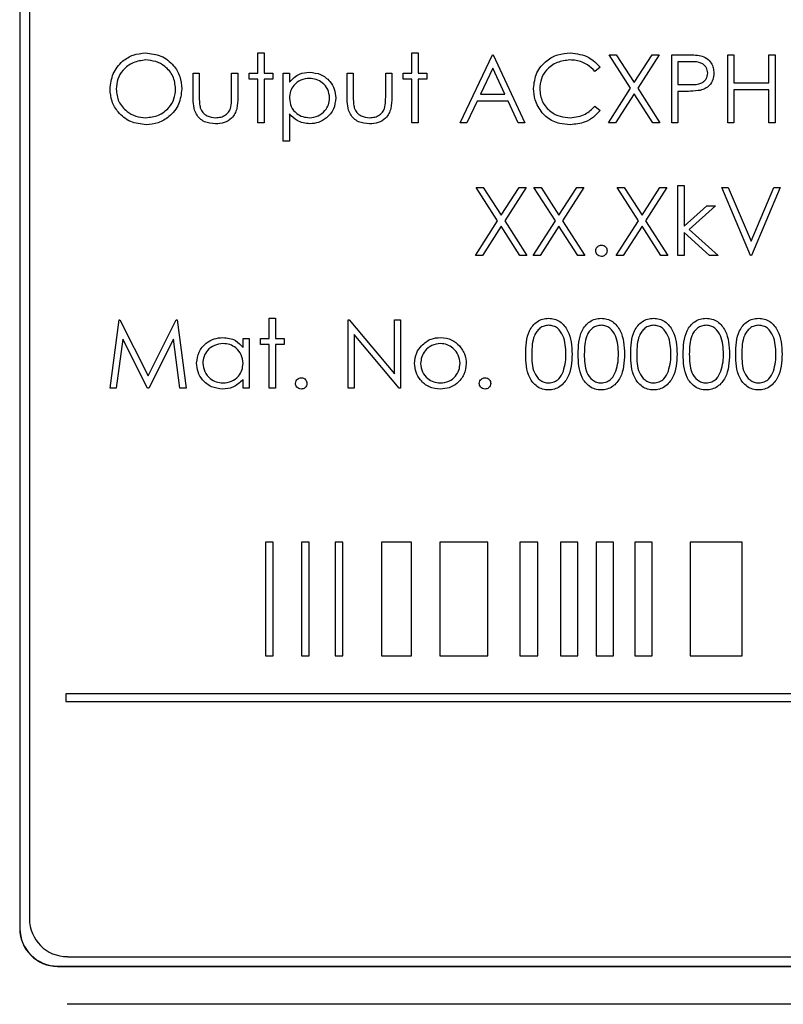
# Model space of a CAD drawing. Header units: millimetres. Extents: x 5 to 418, y 2 to 292.
# Tile 22 of 49: x 64 to 71, y 210 to 219. Entities that reach past the tile are written whole.
import ezdxf

# ---------------------------------------------------------------- set-up
doc = ezdxf.new("R2010")
doc.units = ezdxf.units.MM

msp = doc.modelspace()

# ---------------------------------------------------------------- linework, layer by layer
at = {"color": 7, "linetype": 'Continuous', "lineweight": 25}
for p, q in [((64.0078, 224.5154), (64.0078, 211.0154)), ((64.0102, 224.5154), (64.0102, 211.0154)), ((64.0935, 224.4344), (64.0935, 211.1011)), ((66.1018, 218.54), (66.1018, 218.7169)), ((66.1018, 218.7169), (66.1556, 218.7169)), ((66.1556, 218.7169), (66.1556, 218.54)), ((67.4556, 218.7169), (67.5095, 218.7169)), ((67.4556, 218.54), (67.4556, 218.7169)), ((67.5095, 218.7169), (67.5095, 218.54)), ((67.8787, 218.1015), (68.1633, 218.7015)), ((68.1633, 218.7015), (68.171, 218.7015)), ((68.171, 218.7015), (68.4479, 218.1015)), ((69.1902, 218.7015), (69.2524, 218.7015)), ((69.3785, 218.4075), (69.1902, 218.7015)), ((69.2524, 218.7015), (69.4095, 218.4561)), ((69.4095, 218.4561), (69.5666, 218.7015)), ((69.6287, 218.7015), (69.4406, 218.4075)), ((69.5666, 218.7015), (69.6287, 218.7015)), ((69.7402, 218.7015), (69.8579, 218.7015)), ((69.7402, 218.1015), (69.7402, 218.7015)), ((70.2325, 218.7015), (70.2864, 218.7015)), ((70.2325, 218.1015), (70.2325, 218.7015)), ((70.2864, 218.7015), (70.2864, 218.4554)), ((70.5941, 218.4554), (70.5941, 218.7015)), ((70.5941, 218.7015), (70.6479, 218.7015)), ((70.6479, 218.7015), (70.6479, 218.1015)), ((69.9038, 218.64), (69.7941, 218.64)), ((69.7941, 218.64), (69.7941, 218.44)), ((65.5325, 218.54), (65.5864, 218.54)), ((65.5325, 218.3305), (65.5325, 218.54)), ((65.5864, 218.54), (65.5864, 218.3366)), ((65.871, 218.3366), (65.871, 218.54)), ((65.871, 218.54), (65.9249, 218.54)), ((65.9249, 218.54), (65.9249, 218.3265)), ((66.0249, 218.4861), (66.0249, 218.54)), ((66.0249, 218.54), (66.1018, 218.54)), ((66.1556, 218.54), (66.2325, 218.54)), ((66.2325, 218.54), (66.2325, 218.4861)), ((66.3249, 218.54), (66.3787, 218.54)), ((66.3249, 217.94), (66.3249, 218.54)), ((66.3787, 218.54), (66.3787, 218.4589)), ((66.8864, 218.54), (66.9402, 218.54)), ((66.8864, 218.3305), (66.8864, 218.54)), ((66.9402, 218.54), (66.9402, 218.3366)), ((67.2249, 218.54), (67.2787, 218.54)), ((67.2249, 218.3366), (67.2249, 218.54)), ((67.2787, 218.54), (67.2787, 218.3265)), ((67.3787, 218.4861), (67.3787, 218.54)), ((67.3787, 218.54), (67.4556, 218.54)), ((67.5095, 218.54), (67.5864, 218.54)), ((67.5864, 218.54), (67.5864, 218.4861)), ((68.1666, 218.5846), (68.0579, 218.3554)), ((68.2723, 218.3554), (68.1666, 218.5846)), ((69.1095, 218.5914), (69.0624, 218.5554)), ((66.1018, 218.4861), (66.0249, 218.4861)), ((66.1018, 218.1015), (66.1018, 218.4861)), ((66.2325, 218.4861), (66.1556, 218.4861)), ((66.1556, 218.4861), (66.1556, 218.1015)), ((67.4556, 218.4861), (67.3787, 218.4861)), ((67.4556, 218.1015), (67.4556, 218.4861)), ((67.5095, 218.4861), (67.5095, 218.1015)), ((67.5864, 218.4861), (67.5095, 218.4861)), ((69.7941, 218.44), (69.8991, 218.4387)), ((70.2864, 218.4554), (70.5941, 218.4554)), ((68.0579, 218.3554), (68.2723, 218.3554)), ((69.1825, 218.1015), (69.3785, 218.4075)), ((69.4095, 218.359), (69.2447, 218.1015)), ((69.5743, 218.1015), (69.4095, 218.359)), ((69.4406, 218.4075), (69.6364, 218.1015)), ((69.837, 218.3785), (69.7941, 218.3785)), ((69.7941, 218.3785), (69.7941, 218.1015)), ((70.5941, 218.3938), (70.2864, 218.3938)), ((70.2864, 218.3938), (70.2864, 218.1015)), ((70.5941, 218.1015), (70.5941, 218.3938)), ((68.0287, 218.2938), (67.9375, 218.1015)), ((68.3007, 218.2938), (68.0287, 218.2938)), ((68.3894, 218.1015), (68.3007, 218.2938)), ((66.3787, 218.181), (66.3787, 217.94)), ((69.0624, 218.2477), (69.1095, 218.212)), ((66.1556, 218.1015), (66.1018, 218.1015)), ((67.5095, 218.1015), (67.4556, 218.1015)), ((67.9375, 218.1015), (67.8787, 218.1015)), ((68.4479, 218.1015), (68.3894, 218.1015)), ((69.2447, 218.1015), (69.1825, 218.1015)), ((69.6364, 218.1015), (69.5743, 218.1015)), ((69.7941, 218.1015), (69.7402, 218.1015)), ((70.2864, 218.1015), (70.2325, 218.1015)), ((70.6479, 218.1015), (70.5941, 218.1015)), ((66.3787, 217.94), (66.3249, 217.94)), ((68.021, 217.5349), (68.0832, 217.5349)), ((68.2092, 217.2409), (68.021, 217.5349)), ((68.0832, 217.5349), (68.2402, 217.2894)), ((68.2402, 217.2894), (68.3973, 217.5349)), ((68.4595, 217.5349), (68.2714, 217.2409)), ((68.3973, 217.5349), (68.4595, 217.5349)), ((68.5287, 217.5349), (68.5908, 217.5349)), ((68.7169, 217.2409), (68.5287, 217.5349)), ((68.5908, 217.5349), (68.7479, 217.2894)), ((68.7479, 217.2894), (68.905, 217.5349)), ((68.9672, 217.5349), (68.7791, 217.2409)), ((68.905, 217.5349), (68.9672, 217.5349)), ((69.4477, 217.2409), (69.2595, 217.5349)), ((69.2595, 217.5349), (69.3216, 217.5349)), ((69.3216, 217.5349), (69.4787, 217.2894)), ((69.4787, 217.2894), (69.6358, 217.5349)), ((69.6979, 217.5349), (69.5098, 217.2409)), ((69.6358, 217.5349), (69.6979, 217.5349)), ((69.7941, 217.5502), (69.8479, 217.5502)), ((69.7941, 216.9349), (69.7941, 217.5502)), ((69.8479, 217.5502), (69.8479, 217.1945)), ((70.1787, 217.5349), (70.2364, 217.5349)), ((70.4325, 216.9349), (70.1787, 217.5349)), ((70.2364, 217.5349), (70.4364, 217.062)), ((70.4364, 217.062), (70.6364, 217.5349)), ((70.6941, 217.5349), (70.4402, 216.9349)), ((70.6364, 217.5349), (70.6941, 217.5349)), ((69.8479, 217.1945), (70.0475, 217.3733)), ((70.1249, 217.3733), (69.8934, 217.1656)), ((70.0475, 217.3733), (70.1249, 217.3733)), ((68.0133, 216.9349), (68.2092, 217.2409)), ((68.2714, 217.2409), (68.4672, 216.9349)), ((68.521, 216.9349), (68.7169, 217.2409)), ((68.7791, 217.2409), (68.9749, 216.9349)), ((69.2518, 216.9349), (69.4477, 217.2409)), ((69.5098, 217.2409), (69.7056, 216.9349)), ((68.2402, 217.1923), (68.0755, 216.9349)), ((68.405, 216.9349), (68.2402, 217.1923)), ((68.7479, 217.1923), (68.5832, 216.9349)), ((68.9127, 216.9349), (68.7479, 217.1923)), ((69.4787, 217.1923), (69.3139, 216.9349)), ((69.6435, 216.9349), (69.4787, 217.1923)), ((70.0707, 216.9349), (69.8479, 217.1369)), ((69.8479, 217.1369), (69.8479, 216.9349)), ((69.8934, 217.1656), (70.1479, 216.9349)), ((68.0755, 216.9349), (68.0133, 216.9349)), ((68.4672, 216.9349), (68.405, 216.9349)), ((68.5832, 216.9349), (68.521, 216.9349)), ((68.9749, 216.9349), (68.9127, 216.9349)), ((69.3139, 216.9349), (69.2518, 216.9349)), ((69.7056, 216.9349), (69.6435, 216.9349)), ((69.8479, 216.9349), (69.7941, 216.9349)), ((70.1479, 216.9349), (70.0707, 216.9349)), ((70.4402, 216.9349), (70.4325, 216.9349)), ((64.8018, 215.7682), (64.881, 216.3682)), ((64.881, 216.3682), (64.8887, 216.3682)), ((64.8887, 216.3682), (65.1364, 215.8759)), ((65.1364, 215.8759), (65.3835, 216.3682)), ((65.3835, 216.3682), (65.3913, 216.3682)), ((65.3913, 216.3682), (65.471, 215.7682)), ((66.2018, 216.3836), (66.2556, 216.3836)), ((66.2018, 216.2067), (66.2018, 216.3836)), ((66.2556, 216.3836), (66.2556, 216.2067)), ((66.8941, 215.7682), (66.8941, 216.3682)), ((66.8941, 216.3682), (66.9054, 216.3682)), ((66.9054, 216.3682), (67.3018, 215.896)), ((67.3018, 215.896), (67.3018, 216.3682)), ((67.3018, 216.3682), (67.3556, 216.3682)), ((67.3556, 216.3682), (67.3556, 215.7682)), ((64.9133, 216.2009), (64.856, 215.7682)), ((65.1307, 215.7682), (64.9133, 216.2009)), ((65.3595, 216.1999), (65.1429, 215.7682)), ((65.4169, 215.7682), (65.3595, 216.1999)), ((65.971, 216.1255), (65.971, 216.2067)), ((65.971, 216.2067), (66.0249, 216.2067)), ((66.0249, 216.2067), (66.0249, 215.7682)), ((66.1249, 216.1528), (66.1249, 216.2067)), ((66.1249, 216.2067), (66.2018, 216.2067)), ((66.2556, 216.2067), (66.3325, 216.2067)), ((66.3325, 216.2067), (66.3325, 216.1528)), ((67.3434, 215.7682), (66.9479, 216.2394)), ((66.9479, 216.2394), (66.9479, 215.7682)), ((66.2018, 216.1528), (66.1249, 216.1528)), ((66.2018, 215.7682), (66.2018, 216.1528)), ((66.3325, 216.1528), (66.2556, 216.1528)), ((66.2556, 216.1528), (66.2556, 215.7682)), ((65.971, 215.7682), (65.971, 215.844)), ((64.856, 215.7682), (64.8018, 215.7682)), ((65.1429, 215.7682), (65.1307, 215.7682)), ((65.471, 215.7682), (65.4169, 215.7682)), ((66.0249, 215.7682), (65.971, 215.7682)), ((66.2556, 215.7682), (66.2018, 215.7682)), ((66.9479, 215.7682), (66.8941, 215.7682)), ((67.3556, 215.7682), (67.3434, 215.7682)), ((66.2354, 214.4133), (66.1687, 214.4133)), ((66.1687, 214.4133), (66.1687, 213.4133)), ((66.2354, 213.4133), (66.2354, 214.4133)), ((66.5527, 214.4133), (66.486, 214.4133)), ((66.486, 214.4133), (66.486, 213.4133)), ((66.5527, 213.4133), (66.5527, 214.4133)), ((66.781, 214.4133), (66.781, 213.4133)), ((66.8477, 214.4133), (66.781, 214.4133)), ((66.8477, 213.4133), (66.8477, 214.4133)), ((67.1876, 214.4133), (67.1876, 213.4133)), ((67.4507, 214.4133), (67.1876, 214.4133)), ((67.4507, 213.4133), (67.4507, 214.4133)), ((68.1244, 214.4133), (67.7018, 214.4133)), ((67.7018, 214.4133), (67.7018, 213.4133)), ((68.1244, 213.4133), (68.1244, 214.4133)), ((68.5629, 214.4133), (68.4034, 214.4133)), ((68.4034, 214.4133), (68.4034, 213.4133)), ((68.5629, 213.4133), (68.5629, 214.4133)), ((68.9146, 214.4133), (68.762, 214.4133)), ((68.762, 214.4133), (68.762, 213.4133)), ((68.9146, 213.4133), (68.9146, 214.4133)), ((69.2287, 214.4133), (69.0761, 214.4133)), ((69.0761, 214.4133), (69.0761, 213.4133)), ((69.2287, 213.4133), (69.2287, 214.4133)), ((69.5676, 214.4133), (69.415, 214.4133)), ((69.415, 214.4133), (69.415, 213.4133)), ((69.5676, 213.4133), (69.5676, 214.4133)), ((70.3596, 214.4133), (69.9027, 214.4133)), ((69.9027, 214.4133), (69.9027, 213.4133)), ((70.3596, 213.4133), (70.3596, 214.4133)), ((66.1687, 213.4133), (66.2354, 213.4133)), ((66.486, 213.4133), (66.5527, 213.4133)), ((66.781, 213.4133), (66.8477, 213.4133)), ((67.1876, 213.4133), (67.4507, 213.4133)), ((67.7018, 213.4133), (68.1244, 213.4133)), ((68.4034, 213.4133), (68.5629, 213.4133)), ((68.762, 213.4133), (68.9146, 213.4133)), ((69.0761, 213.4133), (69.2287, 213.4133)), ((69.415, 213.4133), (69.5676, 213.4133)), ((69.9027, 213.4133), (70.3596, 213.4133)), ((80.7914, 213.08), (64.4134, 213.08)), ((64.4134, 213.08), (64.4134, 213.0133)), ((64.4134, 213.0133), (80.7914, 213.0133)), ((64.4268, 210.7677), (81.0935, 210.7677)), ((64.3412, 210.6844), (81.1745, 210.6844)), ((64.3412, 210.6821), (81.1745, 210.6821)), ((81.0912, 210.3487), (64.4245, 210.3487))]:
    msp.add_line(p, q, dxfattribs=at)
at = {"color": 7, "linetype": 'Continuous', "lineweight": 18}
for p, q in [((64.0102, 211.0154), (64.0078, 211.0154)), ((64.3412, 210.6844), (64.3412, 210.6821))]:
    msp.add_line(p, q, dxfattribs=at)
at = {"color": 7, "linetype": 'Continuous', "lineweight": 25}
for centre, radius in [((64.4268, 211.1011), 0.3333), ((64.3412, 211.0154), 0.3333), ((64.3412, 211.0154), 0.331)]:
    msp.add_arc(centre, radius, 180, 270, dxfattribs=at)
for points, knots in [([(64.8018, 218.3989), (64.8073, 218.4452), (64.8184, 218.5377), (64.9005, 218.6432), (65.0042, 218.706), (65.0769, 218.7133), (65.1133, 218.7169)], [0, 0, 0, 0, 0.279731, 0.559327, 0.77968, 1, 1, 1, 1]), ([(65.1133, 218.7169), (65.1603, 218.712), (65.2543, 218.7021), (65.3595, 218.617), (65.4233, 218.5124), (65.4295, 218.4387), (65.4325, 218.4018)], [0, 0, 0, 0, 0.279767, 0.559358, 0.779571, 1, 1, 1, 1]), ([(68.5249, 218.405), (68.5303, 218.452), (68.5413, 218.5461), (68.6301, 218.6491), (68.7369, 218.7087), (68.8107, 218.7142), (68.8477, 218.7169)], [0, 0, 0, 0, 0.279512, 0.55908, 0.779374, 1, 1, 1, 1]), ([(68.8477, 218.7169), (68.9053, 218.7105), (69.0083, 218.6991), (69.0785, 218.6244), (69.1095, 218.5914)], [0, 0, 0, 0, 0.559517, 1, 1, 1, 1]), ([(69.8579, 218.7015), (69.8836, 218.7016), (69.9293, 218.7018), (69.9746, 218.6953), (69.9946, 218.6925)], [0, 0, 0, 0, 0.5603137, 1, 1, 1, 1]), ([(69.9946, 218.6925), (70.0128, 218.6859), (70.0493, 218.6728), (70.0869, 218.6322), (70.1068, 218.5861), (70.1086, 218.5558), (70.1095, 218.5406)], [0, 0, 0, 0, 0.279705, 0.559381, 0.779509, 1, 1, 1, 1]), ([(65.116, 218.6554), (65.0781, 218.6505), (65.0023, 218.6406), (64.9157, 218.5738), (64.8638, 218.4888), (64.8583, 218.429), (64.8556, 218.3991)], [0, 0, 0, 0, 0.2796271, 0.5593495, 0.7796302, 1, 1, 1, 1]), ([(65.3787, 218.4019), (65.3741, 218.44), (65.3649, 218.5162), (65.2919, 218.5988), (65.2054, 218.6466), (65.1458, 218.6524), (65.116, 218.6554)], [0, 0, 0, 0, 0.279468, 0.55887, 0.779516, 1, 1, 1, 1]), ([(68.8443, 218.6554), (68.806, 218.651), (68.7294, 218.6422), (68.6401, 218.5771), (68.5869, 218.4915), (68.5814, 218.4311), (68.5787, 218.4009)], [0, 0, 0, 0, 0.279856, 0.559519, 0.779686, 1, 1, 1, 1]), ([(69.0624, 218.5554), (69.0428, 218.5758), (69.0105, 218.6095), (68.9519, 218.6379), (68.899, 218.653), (68.8626, 218.6546), (68.8443, 218.6554)], [0, 0, 0, 0, 0.339327, 0.559466, 0.779727, 1, 1, 1, 1]), ([(70.0556, 218.5404), (70.0529, 218.5576), (70.0488, 218.5835), (70.0267, 218.6105), (69.9843, 218.6409), (69.9396, 218.6404), (69.9038, 218.64)], [0, 0, 0, 0, 0.248969, 0.374729, 0.500383, 1, 1, 1, 1]), ([(66.3787, 218.4589), (66.406, 218.4876), (66.4549, 218.5391), (66.5249, 218.5451), (66.5559, 218.5477)], [0, 0, 0, 0, 0.558418, 1, 1, 1, 1]), ([(66.5559, 218.5477), (66.5895, 218.5438), (66.6568, 218.5361), (66.7318, 218.4752), (66.7791, 218.4013), (66.784, 218.3484), (66.7864, 218.322)], [0, 0, 0, 0, 0.279627, 0.559432, 0.779703, 1, 1, 1, 1]), ([(69.8991, 218.4387), (69.9357, 218.4385), (69.9814, 218.4384), (70.0257, 218.4684), (70.0488, 218.496), (70.0529, 218.5226), (70.0556, 218.5404)], [0, 0, 0, 0, 0.499721, 0.62535, 0.751083, 1, 1, 1, 1]), ([(70.1095, 218.5406), (70.108, 218.5208), (70.1052, 218.4813), (70.0751, 218.4331), (70.0343, 218.4021), (70.0046, 218.3929), (69.9898, 218.3883)], [0, 0, 0, 0, 0.280099, 0.559324, 0.779458, 1, 1, 1, 1]), ([(66.5554, 218.4938), (66.5294, 218.4911), (66.4775, 218.4855), (66.419, 218.4389), (66.3838, 218.381), (66.3804, 218.3402), (66.3787, 218.3198)], [0, 0, 0, 0, 0.279747, 0.559315, 0.779515, 1, 1, 1, 1]), ([(66.7325, 218.3214), (66.729, 218.347), (66.7218, 218.3982), (66.6744, 218.4554), (66.6159, 218.4883), (66.5756, 218.492), (66.5554, 218.4938)], [0, 0, 0, 0, 0.279387, 0.559092, 0.779508, 1, 1, 1, 1]), ([(65.1181, 218.0861), (65.0716, 218.0913), (64.9786, 218.1016), (64.8752, 218.1864), (64.8115, 218.2894), (64.805, 218.3624), (64.8018, 218.3989)], [0, 0, 0, 0, 0.2796633, 0.5593539, 0.7796364, 1, 1, 1, 1]), ([(64.8556, 218.3991), (64.8602, 218.3613), (64.8694, 218.2857), (64.9419, 218.2041), (65.0269, 218.155), (65.0863, 218.1501), (65.116, 218.1477)], [0, 0, 0, 0, 0.279416, 0.559077, 0.779478, 1, 1, 1, 1]), ([(65.116, 218.1477), (65.1541, 218.152), (65.2302, 218.1607), (65.3185, 218.2264), (65.3704, 218.312), (65.3759, 218.3719), (65.3787, 218.4019)], [0, 0, 0, 0, 0.27983, 0.559389, 0.779654, 1, 1, 1, 1]), ([(65.4325, 218.4018), (65.4273, 218.3552), (65.4167, 218.2621), (65.3313, 218.1589), (65.2278, 218.0955), (65.1547, 218.0893), (65.1181, 218.0861)], [0, 0, 0, 0, 0.27963, 0.559343, 0.779597, 1, 1, 1, 1]), ([(68.6009, 218.1911), (68.5761, 218.2274), (68.5317, 218.2924), (68.527, 218.3706), (68.5249, 218.405)], [0, 0, 0, 0, 0.559029, 1, 1, 1, 1]), ([(68.5787, 218.4009), (68.5833, 218.3621), (68.5924, 218.2845), (68.6676, 218.2008), (68.7567, 218.1541), (68.8176, 218.1498), (68.8481, 218.1477)], [0, 0, 0, 0, 0.279434, 0.558921, 0.779283, 1, 1, 1, 1]), ([(69.9898, 218.3883), (69.9614, 218.3847), (69.9106, 218.3784), (69.8595, 218.3784), (69.837, 218.3785)], [0, 0, 0, 0, 0.559694, 1, 1, 1, 1]), ([(65.7291, 218.0938), (65.6957, 218.0965), (65.6292, 218.1017), (65.5359, 218.1895), (65.5338, 218.2769), (65.5325, 218.3305)], [0, 0, 0, 0, 0.28097, 0.559785, 1, 1, 1, 1]), ([(65.5864, 218.3366), (65.5863, 218.3173), (65.5862, 218.2829), (65.5923, 218.249), (65.5949, 218.2341)], [0, 0, 0, 0, 0.5603768, 1, 1, 1, 1]), ([(65.9249, 218.3265), (65.9244, 218.2938), (65.9234, 218.2286), (65.8812, 218.1431), (65.8061, 218.0987), (65.7548, 218.0955), (65.7291, 218.0938)], [0, 0, 0, 0, 0.281501, 0.559646, 0.779298, 1, 1, 1, 1]), ([(65.8621, 218.2298), (65.8654, 218.2496), (65.8713, 218.285), (65.8711, 218.3208), (65.871, 218.3366)], [0, 0, 0, 0, 0.559371, 1, 1, 1, 1]), ([(66.3787, 218.3198), (66.3816, 218.2939), (66.3873, 218.2421), (66.4364, 218.1853), (66.4955, 218.1535), (66.536, 218.1496), (66.5562, 218.1477)], [0, 0, 0, 0, 0.279654, 0.558875, 0.779455, 1, 1, 1, 1]), ([(66.5562, 218.1477), (66.5819, 218.1509), (66.6332, 218.1573), (66.6908, 218.2038), (66.7258, 218.261), (66.7303, 218.3012), (66.7325, 218.3214)], [0, 0, 0, 0, 0.279628, 0.559247, 0.779775, 1, 1, 1, 1]), ([(66.7864, 218.322), (66.7825, 218.2882), (66.7747, 218.2207), (66.712, 218.1465), (66.637, 218.1007), (66.5841, 218.0961), (66.5575, 218.0938)], [0, 0, 0, 0, 0.27954, 0.559273, 0.779559, 1, 1, 1, 1]), ([(67.0829, 218.0938), (67.0495, 218.0965), (66.983, 218.1017), (66.8898, 218.1895), (66.8877, 218.2769), (66.8864, 218.3305)], [0, 0, 0, 0, 0.28097, 0.559785, 1, 1, 1, 1]), ([(66.9402, 218.3366), (66.9402, 218.3173), (66.9401, 218.2829), (66.9461, 218.249), (66.9488, 218.2341)], [0, 0, 0, 0, 0.5603768, 1, 1, 1, 1]), ([(67.2787, 218.3265), (67.2782, 218.2938), (67.2772, 218.2286), (67.2351, 218.1431), (67.16, 218.0987), (67.1086, 218.0955), (67.0829, 218.0938)], [0, 0, 0, 0, 0.2815008, 0.5596459, 0.7792985, 1, 1, 1, 1]), ([(67.216, 218.2298), (67.2192, 218.2496), (67.2251, 218.285), (67.2249, 218.3208), (67.2249, 218.3366)], [0, 0, 0, 0, 0.559371, 1, 1, 1, 1]), ([(65.5949, 218.2341), (65.6016, 218.2194), (65.6148, 218.19), (65.6631, 218.1549), (65.7043, 218.1504), (65.7295, 218.1477)], [0, 0, 0, 0, 0.280117, 0.560544, 1, 1, 1, 1]), ([(65.7295, 218.1477), (65.7451, 218.1486), (65.7763, 218.1504), (65.8163, 218.1692), (65.8466, 218.1964), (65.8569, 218.2186), (65.8621, 218.2298)], [0, 0, 0, 0, 0.28027, 0.560007, 0.780074, 1, 1, 1, 1]), ([(66.5575, 218.0938), (66.5185, 218.0991), (66.4486, 218.1084), (66.4001, 218.1587), (66.3787, 218.181)], [0, 0, 0, 0, 0.558466, 1, 1, 1, 1]), ([(66.9488, 218.2341), (66.9554, 218.2194), (66.9686, 218.19), (67.0169, 218.1549), (67.0582, 218.1504), (67.0834, 218.1477)], [0, 0, 0, 0, 0.280117, 0.560544, 1, 1, 1, 1]), ([(67.0834, 218.1477), (67.099, 218.1486), (67.1302, 218.1504), (67.1701, 218.1692), (67.2004, 218.1964), (67.2108, 218.2186), (67.216, 218.2298)], [0, 0, 0, 0, 0.28027, 0.560007, 0.780074, 1, 1, 1, 1]), ([(68.8484, 218.0861), (68.8168, 218.0879), (68.7648, 218.0908), (68.6964, 218.1154), (68.6434, 218.1469), (68.6151, 218.1764), (68.6009, 218.1911)], [0, 0, 0, 0, 0.339838, 0.559927, 0.779959, 1, 1, 1, 1]), ([(68.8481, 218.1477), (68.8944, 218.1533), (68.9775, 218.1635), (69.0364, 218.2219), (69.0624, 218.2477)], [0, 0, 0, 0, 0.558772, 1, 1, 1, 1]), ([(69.1095, 218.212), (69.091, 218.1908), (69.054, 218.1484), (68.965, 218.0974), (68.8926, 218.0904), (68.8484, 218.0861)], [0, 0, 0, 0, 0.28041, 0.560795, 1, 1, 1, 1]), ([(69.071, 216.9772), (69.0719, 216.9845), (69.0736, 216.9993), (69.0872, 217.0156), (69.1036, 217.0256), (69.1152, 217.0267), (69.121, 217.0272)], [0, 0, 0, 0, 0.279576, 0.559284, 0.779552, 1, 1, 1, 1]), ([(69.121, 216.9272), (69.1137, 216.9281), (69.0989, 216.9299), (69.0827, 216.9435), (69.0726, 216.9598), (69.0715, 216.9714), (69.071, 216.9772)], [0, 0, 0, 0, 0.279581, 0.559143, 0.779575, 1, 1, 1, 1]), ([(69.121, 217.0272), (69.1284, 217.0263), (69.1432, 217.0247), (69.1594, 217.0109), (69.1696, 216.9946), (69.1706, 216.983), (69.171, 216.9772)], [0, 0, 0, 0, 0.279602, 0.559212, 0.779475, 1, 1, 1, 1]), ([(69.171, 216.9772), (69.1701, 216.9698), (69.1684, 216.9551), (69.1547, 216.9388), (69.1384, 216.9287), (69.1268, 216.9277), (69.121, 216.9272)], [0, 0, 0, 0, 0.2794691, 0.5593578, 0.7796739, 1, 1, 1, 1]), ([(68.4556, 216.068), (68.4579, 216.1396), (68.4609, 216.2293), (68.5168, 216.3194), (68.5557, 216.3552), (68.6036, 216.3793), (68.6387, 216.3822), (68.6562, 216.3836)], [0, 0, 0, 0, 0.498702, 0.624177, 0.749467, 0.874745, 1, 1, 1, 1]), ([(68.6562, 216.3836), (68.6739, 216.3822), (68.7092, 216.3793), (68.7736, 216.348), (68.8547, 216.2479), (68.8599, 216.14), (68.8633, 216.068)], [0, 0, 0, 0, 0.1256001, 0.2511969, 0.5005813, 1, 1, 1, 1]), ([(68.9172, 216.068), (68.9195, 216.1396), (68.9224, 216.2293), (68.9783, 216.3194), (69.0173, 216.3552), (69.0652, 216.3793), (69.1002, 216.3822), (69.1178, 216.3836)], [0, 0, 0, 0, 0.498702, 0.624177, 0.749467, 0.874745, 1, 1, 1, 1]), ([(69.1178, 216.3836), (69.1354, 216.3822), (69.1707, 216.3793), (69.2351, 216.348), (69.3162, 216.2479), (69.3214, 216.14), (69.3249, 216.068)], [0, 0, 0, 0, 0.1256, 0.251197, 0.500581, 1, 1, 1, 1]), ([(69.3787, 216.068), (69.381, 216.1396), (69.3839, 216.2293), (69.4398, 216.3194), (69.4788, 216.3552), (69.5267, 216.3793), (69.5618, 216.3822), (69.5793, 216.3836)], [0, 0, 0, 0, 0.498702, 0.6241765, 0.7494675, 0.8747453, 1, 1, 1, 1]), ([(69.5793, 216.3836), (69.597, 216.3822), (69.6323, 216.3793), (69.6967, 216.348), (69.7778, 216.2479), (69.7829, 216.14), (69.7864, 216.068)], [0, 0, 0, 0, 0.1256, 0.251197, 0.500581, 1, 1, 1, 1]), ([(69.8402, 216.068), (69.8426, 216.1396), (69.8455, 216.2293), (69.9014, 216.3194), (69.9403, 216.3552), (69.9882, 216.3793), (70.0233, 216.3822), (70.0408, 216.3836)], [0, 0, 0, 0, 0.498702, 0.624177, 0.749467, 0.874745, 1, 1, 1, 1]), ([(70.0408, 216.3836), (70.0585, 216.3822), (70.0938, 216.3793), (70.1582, 216.348), (70.2393, 216.2479), (70.2445, 216.14), (70.2479, 216.068)], [0, 0, 0, 0, 0.1256, 0.251197, 0.500581, 1, 1, 1, 1]), ([(70.3018, 216.068), (70.3041, 216.1396), (70.307, 216.2293), (70.3629, 216.3194), (70.4019, 216.3552), (70.4498, 216.3793), (70.4848, 216.3822), (70.5024, 216.3836)], [0, 0, 0, 0, 0.498702, 0.624177, 0.749467, 0.874745, 1, 1, 1, 1]), ([(70.5024, 216.3836), (70.52, 216.3822), (70.5554, 216.3793), (70.6197, 216.348), (70.7008, 216.2479), (70.706, 216.14), (70.7095, 216.068)], [0, 0, 0, 0, 0.1256, 0.251197, 0.500581, 1, 1, 1, 1]), ([(68.658, 216.322), (68.6443, 216.3207), (68.6168, 216.3179), (68.5803, 216.2968), (68.5512, 216.2673), (68.5115, 216.1943), (68.5104, 216.1242), (68.5095, 216.0682)], [0, 0, 0, 0, 0.125139, 0.250418, 0.375519, 0.500847, 1, 1, 1, 1]), ([(68.8095, 216.0682), (68.8073, 216.1239), (68.8039, 216.2074), (68.7478, 216.2898), (68.6992, 216.3177), (68.6718, 216.3206), (68.658, 216.322)], [0, 0, 0, 0, 0.500072, 0.749021, 0.874598, 1, 1, 1, 1]), ([(69.1196, 216.322), (69.1058, 216.3207), (69.0783, 216.3179), (69.0418, 216.2968), (69.0127, 216.2673), (68.973, 216.1943), (68.9719, 216.1242), (68.971, 216.0682)], [0, 0, 0, 0, 0.125139, 0.250418, 0.375519, 0.500847, 1, 1, 1, 1]), ([(69.271, 216.0682), (69.2688, 216.1239), (69.2655, 216.2074), (69.2093, 216.2898), (69.1608, 216.3177), (69.1333, 216.3206), (69.1196, 216.322)], [0, 0, 0, 0, 0.500072, 0.749021, 0.874598, 1, 1, 1, 1]), ([(69.5811, 216.322), (69.5674, 216.3207), (69.5398, 216.3179), (69.5033, 216.2968), (69.4742, 216.2673), (69.4345, 216.1943), (69.4334, 216.1242), (69.4325, 216.0682)], [0, 0, 0, 0, 0.125139, 0.250418, 0.375519, 0.500847, 1, 1, 1, 1]), ([(69.7325, 216.0682), (69.7303, 216.1239), (69.727, 216.2074), (69.6708, 216.2898), (69.6223, 216.3177), (69.5948, 216.3206), (69.5811, 216.322)], [0, 0, 0, 0, 0.500072, 0.749021, 0.874598, 1, 1, 1, 1]), ([(70.0426, 216.322), (70.0289, 216.3207), (70.0014, 216.3179), (69.9649, 216.2968), (69.9358, 216.2673), (69.8961, 216.1943), (69.895, 216.1242), (69.8941, 216.0682)], [0, 0, 0, 0, 0.125139, 0.250418, 0.375519, 0.500847, 1, 1, 1, 1]), ([(70.1941, 216.0682), (70.1919, 216.1239), (70.1885, 216.2074), (70.1324, 216.2898), (70.0838, 216.3177), (70.0564, 216.3206), (70.0426, 216.322)], [0, 0, 0, 0, 0.500072, 0.749021, 0.874598, 1, 1, 1, 1]), ([(70.5042, 216.322), (70.4904, 216.3207), (70.4629, 216.3179), (70.4264, 216.2968), (70.3973, 216.2673), (70.3576, 216.1943), (70.3565, 216.1242), (70.3556, 216.0682)], [0, 0, 0, 0, 0.125139, 0.250418, 0.375519, 0.500847, 1, 1, 1, 1]), ([(70.6556, 216.0682), (70.6534, 216.1239), (70.6501, 216.2074), (70.5939, 216.2898), (70.5454, 216.3177), (70.5179, 216.3206), (70.5042, 216.322)], [0, 0, 0, 0, 0.500072, 0.749021, 0.874598, 1, 1, 1, 1]), ([(65.5633, 215.9886), (65.5675, 216.0222), (65.5758, 216.0895), (65.6393, 216.1626), (65.7144, 216.2076), (65.7672, 216.2121), (65.7936, 216.2144)], [0, 0, 0, 0, 0.279413, 0.559191, 0.779548, 1, 1, 1, 1]), ([(65.7936, 216.2144), (65.8332, 216.2099), (65.904, 216.2019), (65.9505, 216.1489), (65.971, 216.1255)], [0, 0, 0, 0, 0.559062, 1, 1, 1, 1]), ([(67.5388, 216.1418), (67.5659, 216.1653), (67.6144, 216.2073), (67.6779, 216.2122), (67.7059, 216.2144)], [0, 0, 0, 0, 0.55888, 1, 1, 1, 1]), ([(67.7059, 216.2144), (67.7415, 216.2106), (67.8051, 216.204), (67.8518, 216.161), (67.8725, 216.1421)], [0, 0, 0, 0, 0.559182, 1, 1, 1, 1]), ([(65.7943, 216.1605), (65.7686, 216.1575), (65.7172, 216.1515), (65.6588, 216.1058), (65.6237, 216.0485), (65.6194, 216.0082), (65.6172, 215.988)], [0, 0, 0, 0, 0.279767, 0.559291, 0.779719, 1, 1, 1, 1]), ([(65.971, 215.9865), (65.9681, 216.0125), (65.9624, 216.0645), (65.9139, 216.1217), (65.8555, 216.1557), (65.8147, 216.1589), (65.7943, 216.1605)], [0, 0, 0, 0, 0.27966, 0.55921, 0.779487, 1, 1, 1, 1]), ([(67.4787, 215.9862), (67.4819, 216.0185), (67.4876, 216.0763), (67.5231, 216.1217), (67.5388, 216.1418)], [0, 0, 0, 0, 0.559285, 1, 1, 1, 1]), ([(67.7056, 216.1605), (67.68, 216.1574), (67.6287, 216.1511), (67.5726, 216.1032), (67.5378, 216.0463), (67.5343, 216.006), (67.5325, 215.9859)], [0, 0, 0, 0, 0.2794842, 0.5592561, 0.7795472, 1, 1, 1, 1]), ([(67.8787, 215.9859), (67.8758, 216.0115), (67.8699, 216.0628), (67.8225, 216.1193), (67.766, 216.155), (67.7258, 216.1587), (67.7056, 216.1605)], [0, 0, 0, 0, 0.279586, 0.559398, 0.779653, 1, 1, 1, 1]), ([(67.8725, 216.1421), (67.8918, 216.116), (67.9265, 216.0693), (67.9307, 216.0116), (67.9325, 215.9862)], [0, 0, 0, 0, 0.559216, 1, 1, 1, 1]), ([(68.6562, 215.7528), (68.6387, 215.7542), (68.6037, 215.7571), (68.54, 215.7885), (68.4612, 215.8893), (68.4578, 215.9965), (68.4556, 216.068)], [0, 0, 0, 0, 0.1255507, 0.25109, 0.5002501, 1, 1, 1, 1]), ([(68.5095, 216.0682), (68.5099, 216.0121), (68.5106, 215.9281), (68.5682, 215.8462), (68.6168, 215.8188), (68.6443, 215.8158), (68.658, 215.8144)], [0, 0, 0, 0, 0.500291, 0.749086, 0.874606, 1, 1, 1, 1]), ([(68.8633, 216.068), (68.86, 215.9959), (68.8549, 215.888), (68.7734, 215.7885), (68.7092, 215.7571), (68.6739, 215.7542), (68.6562, 215.7528)], [0, 0, 0, 0, 0.499407, 0.748743, 0.874372, 1, 1, 1, 1]), ([(68.7868, 215.9174), (68.7944, 215.945), (68.8081, 215.9944), (68.809, 216.0456), (68.8095, 216.0682)], [0, 0, 0, 0, 0.559599, 1, 1, 1, 1]), ([(69.1178, 215.7528), (69.1003, 215.7542), (69.0652, 215.7571), (69.0015, 215.7885), (68.9227, 215.8893), (68.9194, 215.9965), (68.9172, 216.068)], [0, 0, 0, 0, 0.125551, 0.25109, 0.50025, 1, 1, 1, 1]), ([(68.971, 216.0682), (68.9715, 216.0121), (68.9721, 215.9281), (69.0297, 215.8462), (69.0784, 215.8188), (69.1058, 215.8158), (69.1196, 215.8144)], [0, 0, 0, 0, 0.500291, 0.749086, 0.874606, 1, 1, 1, 1]), ([(69.3249, 216.068), (69.3215, 215.9959), (69.3165, 215.888), (69.2349, 215.7885), (69.1707, 215.7571), (69.1354, 215.7542), (69.1178, 215.7528)], [0, 0, 0, 0, 0.499407, 0.748743, 0.874372, 1, 1, 1, 1]), ([(69.2483, 215.9174), (69.2559, 215.945), (69.2696, 215.9944), (69.2706, 216.0456), (69.271, 216.0682)], [0, 0, 0, 0, 0.559599, 1, 1, 1, 1]), ([(69.5793, 215.7528), (69.5618, 215.7542), (69.5268, 215.7571), (69.4631, 215.7885), (69.3842, 215.8893), (69.3809, 215.9965), (69.3787, 216.068)], [0, 0, 0, 0, 0.125551, 0.25109, 0.50025, 1, 1, 1, 1]), ([(69.4325, 216.0682), (69.433, 216.0121), (69.4336, 215.9281), (69.4913, 215.8462), (69.5399, 215.8188), (69.5674, 215.8158), (69.5811, 215.8144)], [0, 0, 0, 0, 0.500291, 0.749086, 0.874606, 1, 1, 1, 1]), ([(69.7864, 216.068), (69.783, 215.9959), (69.778, 215.888), (69.6964, 215.7885), (69.6322, 215.7571), (69.597, 215.7542), (69.5793, 215.7528)], [0, 0, 0, 0, 0.499407, 0.748743, 0.874372, 1, 1, 1, 1]), ([(69.7098, 215.9174), (69.7175, 215.945), (69.7311, 215.9944), (69.7321, 216.0456), (69.7325, 216.0682)], [0, 0, 0, 0, 0.559599, 1, 1, 1, 1]), ([(70.0408, 215.7528), (70.0233, 215.7542), (69.9883, 215.7571), (69.9246, 215.7885), (69.8458, 215.8893), (69.8425, 215.9965), (69.8402, 216.068)], [0, 0, 0, 0, 0.125551, 0.25109, 0.50025, 1, 1, 1, 1]), ([(69.8941, 216.0682), (69.8945, 216.0121), (69.8952, 215.9281), (69.9528, 215.8462), (70.0015, 215.8188), (70.0289, 215.8158), (70.0426, 215.8144)], [0, 0, 0, 0, 0.500291, 0.749086, 0.874606, 1, 1, 1, 1]), ([(70.2479, 216.068), (70.2446, 215.9959), (70.2396, 215.888), (70.158, 215.7885), (70.0938, 215.7571), (70.0585, 215.7542), (70.0408, 215.7528)], [0, 0, 0, 0, 0.499407, 0.748743, 0.874372, 1, 1, 1, 1]), ([(70.1714, 215.9174), (70.179, 215.945), (70.1927, 215.9944), (70.1937, 216.0456), (70.1941, 216.0682)], [0, 0, 0, 0, 0.5595988, 1, 1, 1, 1]), ([(70.5024, 215.7528), (70.4849, 215.7542), (70.4498, 215.7571), (70.3861, 215.7885), (70.3073, 215.8893), (70.304, 215.9965), (70.3018, 216.068)], [0, 0, 0, 0, 0.125551, 0.25109, 0.50025, 1, 1, 1, 1]), ([(70.3556, 216.0682), (70.3561, 216.0121), (70.3567, 215.9281), (70.4143, 215.8462), (70.463, 215.8188), (70.4905, 215.8158), (70.5042, 215.8144)], [0, 0, 0, 0, 0.500291, 0.749086, 0.874606, 1, 1, 1, 1]), ([(70.7095, 216.068), (70.7061, 215.9959), (70.7011, 215.888), (70.6195, 215.7885), (70.5553, 215.7571), (70.52, 215.7542), (70.5024, 215.7528)], [0, 0, 0, 0, 0.499407, 0.748743, 0.874372, 1, 1, 1, 1]), ([(70.6329, 215.9174), (70.6406, 215.945), (70.6542, 215.9944), (70.6552, 216.0456), (70.6556, 216.0682)], [0, 0, 0, 0, 0.5595988, 1, 1, 1, 1]), ([(65.7919, 215.7605), (65.7582, 215.7644), (65.6908, 215.7723), (65.6162, 215.8344), (65.5701, 215.9092), (65.5656, 215.9621), (65.5633, 215.9886)], [0, 0, 0, 0, 0.279573, 0.559333, 0.779589, 1, 1, 1, 1]), ([(65.6172, 215.988), (65.6208, 215.9624), (65.6281, 215.9112), (65.6753, 215.854), (65.7333, 215.8202), (65.7737, 215.8163), (65.7938, 215.8144)], [0, 0, 0, 0, 0.279429, 0.559146, 0.77957, 1, 1, 1, 1]), ([(65.7938, 215.8144), (65.8196, 215.8175), (65.8709, 215.8236), (65.9309, 215.8676), (65.9657, 215.9257), (65.9692, 215.9662), (65.971, 215.9865)], [0, 0, 0, 0, 0.279822, 0.559387, 0.779603, 1, 1, 1, 1]), ([(67.7059, 215.7605), (67.6723, 215.7639), (67.6051, 215.7707), (67.5312, 215.833), (67.4859, 215.9074), (67.4811, 215.9599), (67.4787, 215.9862)], [0, 0, 0, 0, 0.279776, 0.559179, 0.779592, 1, 1, 1, 1]), ([(67.5325, 215.9859), (67.5358, 215.9605), (67.5422, 215.9098), (67.5879, 215.8524), (67.6458, 215.8197), (67.6857, 215.8161), (67.7056, 215.8144)], [0, 0, 0, 0, 0.279618, 0.559167, 0.779512, 1, 1, 1, 1]), ([(67.7056, 215.8144), (67.731, 215.8172), (67.7819, 215.823), (67.8393, 215.8688), (67.8729, 215.926), (67.8768, 215.9659), (67.8787, 215.9859)], [0, 0, 0, 0, 0.279745, 0.559113, 0.779606, 1, 1, 1, 1]), ([(67.9325, 215.9862), (67.9284, 215.9529), (67.9202, 215.8862), (67.8597, 215.8113), (67.7847, 215.7665), (67.7322, 215.7625), (67.7059, 215.7605)], [0, 0, 0, 0, 0.279521, 0.559381, 0.779507, 1, 1, 1, 1]), ([(65.971, 215.844), (65.9426, 215.8171), (65.8918, 215.7688), (65.8225, 215.763), (65.7919, 215.7605)], [0, 0, 0, 0, 0.558763, 1, 1, 1, 1]), ([(66.4325, 215.8105), (66.4334, 215.8179), (66.4352, 215.8326), (66.4488, 215.849), (66.4652, 215.859), (66.4768, 215.86), (66.4825, 215.8605)], [0, 0, 0, 0, 0.279576, 0.559284, 0.779552, 1, 1, 1, 1]), ([(66.4825, 215.8605), (66.4899, 215.8597), (66.5047, 215.858), (66.5209, 215.8442), (66.5312, 215.8279), (66.5321, 215.8163), (66.5325, 215.8105)], [0, 0, 0, 0, 0.279602, 0.559212, 0.779475, 1, 1, 1, 1]), ([(68.0479, 215.8105), (68.0488, 215.8179), (68.0506, 215.8326), (68.0641, 215.849), (68.0805, 215.859), (68.0921, 215.86), (68.0979, 215.8605)], [0, 0, 0, 0, 0.2795762, 0.5592837, 0.7795524, 1, 1, 1, 1]), ([(68.0979, 215.8605), (68.1053, 215.8597), (68.1201, 215.858), (68.1363, 215.8442), (68.1466, 215.8279), (68.1475, 215.8163), (68.1479, 215.8105)], [0, 0, 0, 0, 0.279602, 0.559212, 0.779475, 1, 1, 1, 1]), ([(68.658, 215.8144), (68.6744, 215.8164), (68.7072, 215.8205), (68.7579, 215.8548), (68.7758, 215.8936), (68.7868, 215.9174)], [0, 0, 0, 0, 0.280257, 0.560781, 1, 1, 1, 1]), ([(69.1196, 215.8144), (69.136, 215.8164), (69.1687, 215.8205), (69.2194, 215.8548), (69.2373, 215.8936), (69.2483, 215.9174)], [0, 0, 0, 0, 0.280257, 0.560781, 1, 1, 1, 1]), ([(69.5811, 215.8144), (69.5975, 215.8164), (69.6303, 215.8205), (69.6809, 215.8548), (69.6989, 215.8936), (69.7098, 215.9174)], [0, 0, 0, 0, 0.280257, 0.560781, 1, 1, 1, 1]), ([(70.0426, 215.8144), (70.059, 215.8164), (70.0918, 215.8205), (70.1425, 215.8548), (70.1604, 215.8936), (70.1714, 215.9174)], [0, 0, 0, 0, 0.280257, 0.560781, 1, 1, 1, 1]), ([(70.5042, 215.8144), (70.5206, 215.8164), (70.5534, 215.8205), (70.604, 215.8548), (70.622, 215.8936), (70.6329, 215.9174)], [0, 0, 0, 0, 0.280257, 0.560781, 1, 1, 1, 1]), ([(66.4825, 215.7605), (66.4752, 215.7614), (66.4605, 215.7632), (66.4442, 215.7768), (66.4342, 215.7932), (66.4331, 215.8047), (66.4325, 215.8105)], [0, 0, 0, 0, 0.279581, 0.559143, 0.779575, 1, 1, 1, 1]), ([(66.5325, 215.8105), (66.5317, 215.8031), (66.5299, 215.7884), (66.5163, 215.7721), (66.4999, 215.7621), (66.4883, 215.761), (66.4825, 215.7605)], [0, 0, 0, 0, 0.279469, 0.559358, 0.779674, 1, 1, 1, 1]), ([(68.0979, 215.7605), (68.0906, 215.7614), (68.0759, 215.7632), (68.0596, 215.7768), (68.0495, 215.7932), (68.0485, 215.8047), (68.0479, 215.8105)], [0, 0, 0, 0, 0.279581, 0.559143, 0.779575, 1, 1, 1, 1]), ([(68.1479, 215.8105), (68.1471, 215.8031), (68.1453, 215.7884), (68.1317, 215.7721), (68.1153, 215.7621), (68.1037, 215.761), (68.0979, 215.7605)], [0, 0, 0, 0, 0.279469, 0.559358, 0.779674, 1, 1, 1, 1])]:
    msp.add_open_spline(points, degree=3, knots=knots, dxfattribs=at)

doc.saveas('drawing.dxf')
